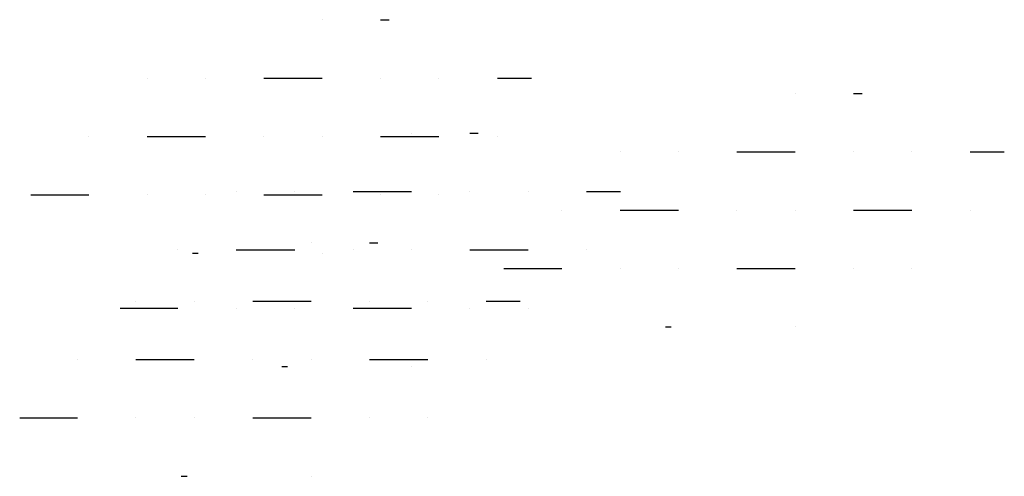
# Model space of a CAD drawing. Extents: x 212057 to 259631, y 788316 to 850646.
# Tile 1 of 20: x 212057 to 214587, y 788316 to 789489. Entities that reach past the tile are written whole.
import ezdxf

# ---------------------------------------------------------------- set-up
doc = ezdxf.new("R2010")
doc.units = 0
doc.header["$LTSCALE"] = 800
doc.layers.get('0').update_dxf_attribs({"linetype": 'CONTINUOUS'})
doc.layers.add('HATCH', color=3, linetype='CONTINUOUS')
doc.layers.get('0').off()

# ---------------------------------------------------------------- blocks, each defined once
blk = doc.blocks.new('*X')
at = {"color": 0}
for p, q in [((214050, 789300), (214050, 789300)), ((214200, 789300), (214221.8, 789300)), ((213600, 789150), (213600, 789150)), ((213750, 789150), (213750, 789150)), ((213900, 789150), (214050, 789150)), ((214200, 789150), (214200, 789150)), ((214350, 789150), (214350, 789150)), ((214500, 789150), (214587.3, 789150)), ((213450, 789000), (213450, 789000)), ((213600, 789000), (213750, 789000)), ((213900, 789000), (213900, 789000)), ((214050, 789000), (214050, 789000)), ((214200, 789000), (214350, 789000)), ((214500, 789000), (214500, 789000)), ((213301.3, 788850), (213450, 788850)), ((213600, 788850), (213600, 788850)), ((213750, 788850), (213750, 788850)), ((213900, 788850), (214050, 788850)), ((214200, 788850), (214200, 788850)), ((214350, 788850), (214350, 788850)), ((213716.6, 788700), (213731.4, 788700)), ((214050, 788700), (214050, 788700))]:
    blk.add_line(p, q, dxfattribs=at)

msp = doc.modelspace()

# ---------------------------------------------------------------- block references
at = {"layer": 'HATCH', "color": 0}
for p in [(-1215.2, 189.3), (0, 0), (0, 0), (0, 0), (0, 0), (0, 0), (0, 0), (0, 0), (0, 0), (0, 0), (0, 0), (0, 0), (0, 0), (0, 0), (0, 0), (0, 0), (0, 0), (0, 0), (0, 0), (0, 0), (0, 0), (0, 0), (0, 0), (0, 0), (-986, -102), (-1243.9, -383.8)]:
    msp.add_blockref('*X', p, dxfattribs=at)

doc.saveas('drawing.dxf')
